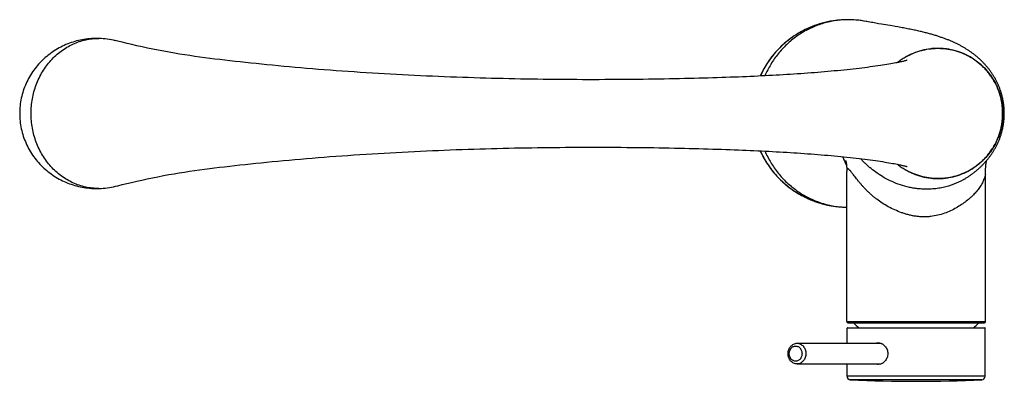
# Model space of a CAD drawing. Header units: millimetres. Extents: x -44 to 730, y -450 to 386.
# Tile 1 of 23: x -44 to 241, y -401 to -296. Entities that reach past the tile are written whole.
import ezdxf

# ---------------------------------------------------------------- set-up
doc = ezdxf.new("R2010")
doc.units = ezdxf.units.MM
doc.header["$LTSCALE"] = 23.1
doc.layers.get('0').update_dxf_attribs({"linetype": 'CONTINUOUS'})

msp = doc.modelspace()

# ---------------------------------------------------------------- linework, layer by layer
at = {"color": 7, "linetype": 'CONTINUOUS'}
for p, q in [((201.52, -296.55), (201.11, -296.47)), ((202.02, -296.64), (201.52, -296.55)), ((205.4, -297.24), (204.53, -297.09)), ((208.42, -297.75), (205.4, -297.24)), ((209.27, -297.9), (208.42, -297.75)), ((195.01, -336.71), (195.01, -336.7)), ((195.31, -339.63), (195.32, -339.8)), ((195.32, -339.79), (195.32, -339.8)), ((195.32, -383.25), (195.32, -339.8)), ((235.42, -340.7), (235.42, -340.7)), ((235.42, -383.25), (235.42, -340.7)), ((229.16, -342.13), (228.95, -342.25)), ((195.62, -383.55), (235.12, -383.55)), ((195.37, -389.5), (195.37, -385.15)), ((195.52, -385), (235.22, -385)), ((235.37, -399.05), (235.37, -385.15)), ((180.94, -389.5), (204.61, -389.5)), ((180.94, -395.5), (204.61, -395.5)), ((195.37, -399.05), (195.37, -395.5))]:
    msp.add_line(p, q, dxfattribs=at)
at = {"color": 9, "linetype": 'CONTINUOUS'}
for p, q in [((194.42, -350.13), (194.42, -350.13)), ((195.32, -383.25), (235.42, -383.25)), ((233.52, -383.64), (197.21, -383.64)), ((235.37, -385.15), (195.37, -385.15)), ((235.37, -399.05), (195.37, -399.05)), ((234.41, -400.05), (196.32, -400.05))]:
    msp.add_line(p, q, dxfattribs=at)
at = {"color": 7, "linetype": 'CONTINUOUS'}
for points in [[(194.42, -295.97), (193.84, -296), (193.22, -296.05), (192.61, -296.11), (192, -296.18), (191.4, -296.27), (190.79, -296.37), (190.19, -296.48), (189.59, -296.61), (188.99, -296.75), (188.4, -296.9), (187.81, -297.06), (187.23, -297.24), (186.65, -297.43), (186.07, -297.63), (185.5, -297.84), (184.94, -298.07), (184.38, -298.3), (183.82, -298.55), (183.27, -298.81), (182.73, -299.09), (182.19, -299.37), (181.67, -299.67), (181.14, -299.97), (180.63, -300.29), (180.12, -300.62), (179.62, -300.96), (179.13, -301.31), (178.65, -301.67), (178.17, -302.04), (177.7, -302.42), (177.24, -302.81), (176.8, -303.21), (176.36, -303.62), (175.92, -304.04), (175.5, -304.47), (175.09, -304.9), (174.69, -305.34), (174.3, -305.8), (173.92, -306.26), (173.55, -306.72), (173.19, -307.2), (172.84, -307.68), (172.51, -308.17), (172.18, -308.67), (171.87, -309.17), (171.57, -309.68), (171.27, -310.19), (170.99, -310.71), (170.73, -311.24), (170.47, -311.77), (170.26, -312.23)], [(201.11, -296.47), (200.94, -296.44), (200.35, -296.33), (199.76, -296.24), (199.16, -296.16), (198.57, -296.09), (197.97, -296.04), (197.37, -295.99), (196.78, -295.96), (196.18, -295.95), (195.58, -295.94), (194.98, -295.95), (194.42, -295.97)], [(204.53, -297.09), (203.67, -296.94), (203.25, -296.86), (202.83, -296.79), (202.42, -296.72), (202.02, -296.64)], [(240.9, -323.05), (240.9, -322.88), (240.9, -322.68), (240.89, -322.48), (240.88, -322.28), (240.88, -322.08), (240.87, -321.88), (240.85, -321.68), (240.84, -321.48), (240.82, -321.27), (240.8, -321.07), (240.78, -320.86), (240.76, -320.64), (240.73, -320.43), (240.7, -320.22), (240.67, -320), (240.63, -319.78), (240.6, -319.56), (240.56, -319.35), (240.52, -319.13), (240.47, -318.91), (240.43, -318.69), (240.38, -318.47), (240.32, -318.24), (240.27, -318.02), (240.21, -317.8), (240.15, -317.57), (240.08, -317.35), (240.02, -317.12), (239.95, -316.9), (239.88, -316.67), (239.8, -316.45), (239.72, -316.23), (239.64, -316), (239.56, -315.78), (239.48, -315.57), (239.39, -315.35), (239.3, -315.13), (239.21, -314.92), (239.12, -314.71), (239.03, -314.5), (238.93, -314.29), (238.83, -314.09), (238.73, -313.89), (238.63, -313.68), (238.53, -313.48), (238.42, -313.29), (238.32, -313.09), (238.21, -312.89), (238.1, -312.7), (237.98, -312.51), (237.87, -312.32), (237.75, -312.13), (237.63, -311.94), (237.51, -311.75), (237.39, -311.56), (237.27, -311.38), (237.14, -311.19), (237.01, -311.01), (236.88, -310.83), (236.75, -310.65), (236.62, -310.47), (236.48, -310.29), (236.35, -310.12), (236.21, -309.95), (236.07, -309.77), (235.93, -309.6), (235.79, -309.44), (235.64, -309.27), (235.5, -309.11), (235.36, -308.94), (235.21, -308.78), (235.06, -308.63), (234.92, -308.47), (234.77, -308.32), (234.62, -308.17), (234.47, -308.02), (234.32, -307.87), (234.17, -307.73), (234.02, -307.58), (233.87, -307.44), (233.72, -307.3), (233.56, -307.16), (233.41, -307.02), (233.25, -306.89), (233.1, -306.75), (232.94, -306.62), (232.78, -306.49), (232.62, -306.36), (232.46, -306.23), (232.3, -306.1), (232.13, -305.97), (231.97, -305.85), (231.8, -305.72), (231.64, -305.6), (231.47, -305.48), (231.3, -305.35), (231.13, -305.23), (230.95, -305.11), (230.78, -305), (230.61, -304.88), (230.43, -304.76), (230.25, -304.65), (230.07, -304.53), (229.89, -304.42), (229.71, -304.31), (229.53, -304.2), (229.34, -304.09), (229.16, -303.98), (228.97, -303.87), (228.78, -303.76), (228.59, -303.65), (228.4, -303.55), (228.21, -303.44), (228.01, -303.34), (227.82, -303.24), (227.62, -303.14), (227.42, -303.04), (227.22, -302.94), (227.02, -302.84), (226.82, -302.74), (226.61, -302.64), (226.41, -302.55), (226.2, -302.45), (225.99, -302.36), (225.78, -302.26), (225.56, -302.17), (225.35, -302.08), (225.13, -301.99), (224.92, -301.9), (224.7, -301.81), (224.47, -301.72), (224.25, -301.63), (224.02, -301.55), (223.8, -301.46), (223.57, -301.37), (223.33, -301.29), (223.1, -301.2), (222.86, -301.12), (222.62, -301.04), (222.38, -300.95), (222.13, -300.87), (221.89, -300.79), (221.64, -300.71), (221.39, -300.63), (221.13, -300.55), (220.87, -300.47), (220.61, -300.39), (220.34, -300.31), (220.07, -300.24), (219.8, -300.16), (219.52, -300.08), (219.24, -300), (218.96, -299.93), (218.67, -299.85), (218.37, -299.77), (218.07, -299.7), (217.77, -299.62), (217.46, -299.54), (217.15, -299.47), (216.83, -299.39), (216.5, -299.32), (216.17, -299.24), (215.83, -299.17), (215.49, -299.09), (215.14, -299.01), (214.79, -298.94), (214.42, -298.86), (214.05, -298.79), (213.68, -298.71), (213.3, -298.64), (212.91, -298.56), (212.52, -298.49), (212.12, -298.41), (211.72, -298.34), (211.32, -298.26), (210.92, -298.19), (210.51, -298.12), (210.1, -298.04), (209.27, -297.9)], [(212.76, -307.67), (212.76, -307.67), (212.75, -307.67), (212.73, -307.68), (212.69, -307.69), (212.63, -307.71), (212.56, -307.74), (212.46, -307.77), (212.34, -307.8), (212.2, -307.84), (212.04, -307.88), (211.85, -307.93), (211.65, -307.98), (211.42, -308.04), (211.17, -308.1), (210.89, -308.16), (210.58, -308.23), (210.25, -308.3), (209.88, -308.37), (209.48, -308.45), (209.05, -308.53), (208.57, -308.62), (208.06, -308.71), (207.52, -308.81), (206.94, -308.91), (206.32, -309.01), (205.68, -309.11), (205.02, -309.21), (204.32, -309.31), (203.61, -309.41), (202.87, -309.51), (202.11, -309.61), (201.32, -309.72), (200.52, -309.82), (199.7, -309.92), (198.86, -310.02), (198.01, -310.12), (197.14, -310.21), (196.26, -310.31), (195.37, -310.41), (194.46, -310.5), (193.55, -310.59), (192.63, -310.68), (191.7, -310.77), (190.76, -310.85), (189.81, -310.94), (188.86, -311.02), (187.89, -311.1), (186.92, -311.18), (185.94, -311.26), (184.96, -311.33), (183.97, -311.41), (182.98, -311.48), (181.98, -311.55), (180.97, -311.62), (179.96, -311.68), (178.94, -311.75), (177.92, -311.81), (176.9, -311.88), (175.87, -311.94), (174.84, -311.99), (173.8, -312.05), (172.75, -312.11), (171.69, -312.16), (170.63, -312.22), (169.55, -312.27), (168.47, -312.32), (167.36, -312.37), (166.24, -312.42), (165.1, -312.46), (163.94, -312.51), (162.76, -312.56), (161.56, -312.6), (160.34, -312.64), (159.1, -312.69), (157.83, -312.73), (156.54, -312.77), (155.22, -312.81), (153.89, -312.85), (152.53, -312.89), (151.15, -312.92), (149.76, -312.96), (148.34, -312.99), (146.9, -313.02), (145.45, -313.05), (143.98, -313.08), (142.49, -313.11), (140.98, -313.13), (139.47, -313.16), (137.93, -313.18), (136.38, -313.2), (134.82, -313.22), (133.25, -313.23), (131.67, -313.25), (130.08, -313.26), (128.48, -313.27), (126.87, -313.28), (125.27, -313.28), (123.66, -313.29), (122.04, -313.29), (120.43, -313.29), (118.81, -313.29), (117.19, -313.28), (115.57, -313.27), (113.94, -313.26), (112.32, -313.25), (110.7, -313.23), (109.07, -313.22), (107.44, -313.2), (105.8, -313.17), (104.16, -313.15), (102.51, -313.12), (100.86, -313.09), (99.21, -313.06), (97.54, -313.02), (95.88, -312.99), (94.2, -312.95), (92.52, -312.9), (90.84, -312.86), (89.15, -312.81), (87.45, -312.75), (85.75, -312.7), (84.04, -312.64), (82.33, -312.58), (80.61, -312.52), (78.89, -312.45), (77.16, -312.38), (75.43, -312.31), (73.69, -312.23), (71.96, -312.15), (70.21, -312.07), (68.47, -311.98), (66.73, -311.89), (64.98, -311.8), (63.23, -311.71), (61.49, -311.61), (59.74, -311.51), (57.99, -311.4), (56.24, -311.29), (54.49, -311.18), (52.75, -311.06), (51, -310.94), (49.27, -310.82), (47.53, -310.69), (45.8, -310.56), (44.08, -310.43), (42.37, -310.3), (40.67, -310.16), (38.97, -310.02), (37.29, -309.88), (35.62, -309.73), (33.96, -309.58), (32.32, -309.43), (30.69, -309.28), (29.07, -309.13), (27.48, -308.97), (25.9, -308.81), (24.33, -308.65), (22.78, -308.49), (21.26, -308.33), (19.75, -308.17), (18.25, -308), (16.78, -307.83), (15.32, -307.67), (13.87, -307.49), (12.43, -307.32), (10.98, -307.14), (9.54, -306.95), (8.09, -306.75), (6.63, -306.55), (5.16, -306.34), (3.68, -306.11), (2.19, -305.88), (0.68, -305.63), (-0.85, -305.37), (-2.4, -305.08), (-3.97, -304.78), (-5.54, -304.47), (-7.1, -304.15), (-8.64, -303.81), (-10.15, -303.48), (-11.61, -303.14), (-13.02, -302.81), (-14.38, -302.48), (-15.66, -302.17), (-16.34, -302)], [(229.16, -342.13), (229.34, -342.02), (229.53, -341.91), (229.71, -341.79), (229.89, -341.68), (230.07, -341.57), (230.25, -341.45), (230.43, -341.34), (230.61, -341.22), (230.78, -341.1), (230.95, -340.99), (231.13, -340.87), (231.3, -340.75), (231.47, -340.63), (231.63, -340.5), (231.8, -340.38), (231.97, -340.25), (232.13, -340.13), (232.29, -340), (232.46, -339.87), (232.62, -339.74), (232.78, -339.61), (232.94, -339.48), (233.09, -339.35), (233.25, -339.21), (233.41, -339.08), (233.56, -338.94), (233.72, -338.8), (233.87, -338.66), (234.02, -338.52), (234.17, -338.38), (234.32, -338.23), (234.47, -338.08), (234.62, -337.93), (234.77, -337.78), (234.92, -337.63), (235.06, -337.47), (235.21, -337.32), (235.36, -337.16), (235.5, -336.99), (235.64, -336.83), (235.79, -336.66), (235.93, -336.5), (236.07, -336.33), (236.21, -336.16), (236.35, -335.98), (236.48, -335.81), (236.62, -335.63), (236.75, -335.45), (236.88, -335.27), (237.01, -335.09), (237.14, -334.91), (237.27, -334.72), (237.39, -334.54), (237.51, -334.35), (237.63, -334.16), (237.75, -333.97), (237.87, -333.78), (237.98, -333.59), (238.1, -333.4), (238.21, -333.21), (238.32, -333.01), (238.42, -332.82), (238.53, -332.62), (238.63, -332.42), (238.73, -332.22), (238.83, -332.01), (238.93, -331.81), (239.03, -331.6), (239.12, -331.39), (239.21, -331.18), (239.3, -330.97), (239.39, -330.75), (239.48, -330.54), (239.56, -330.32), (239.64, -330.1), (239.72, -329.88), (239.8, -329.65), (239.88, -329.43), (239.95, -329.21), (240.02, -328.98), (240.08, -328.76), (240.15, -328.53), (240.21, -328.31), (240.27, -328.08), (240.32, -327.86), (240.38, -327.64), (240.43, -327.42), (240.47, -327.2), (240.52, -326.98), (240.56, -326.76), (240.6, -326.54), (240.63, -326.32), (240.67, -326.1), (240.7, -325.89), (240.73, -325.67), (240.76, -325.46), (240.78, -325.25), (240.8, -325.04), (240.82, -324.83), (240.84, -324.62), (240.85, -324.42), (240.87, -324.22), (240.88, -324.02), (240.88, -323.82), (240.89, -323.62), (240.9, -323.42), (240.9, -323.22), (240.9, -323.05)], [(-16.34, -344.1), (-15.69, -343.94), (-14.42, -343.63), (-13.09, -343.31), (-11.69, -342.98), (-10.23, -342.64), (-8.73, -342.31), (-7.2, -341.98), (-5.64, -341.65), (-4.07, -341.34), (-2.5, -341.03), (-0.95, -340.75), (0.59, -340.49), (2.1, -340.24), (3.6, -340), (5.08, -339.78), (6.55, -339.56), (8, -339.36), (9.45, -339.16), (10.9, -338.98), (12.34, -338.79), (13.79, -338.62), (15.24, -338.44), (16.7, -338.28), (18.17, -338.11), (19.66, -337.94), (21.17, -337.78), (22.7, -337.62), (24.25, -337.46), (25.81, -337.3), (27.39, -337.14), (28.99, -336.98), (30.6, -336.83), (32.23, -336.68), (33.88, -336.53), (35.53, -336.38), (37.2, -336.23), (38.89, -336.09), (40.58, -335.95), (42.28, -335.81), (44, -335.68), (45.72, -335.54), (47.45, -335.41), (49.18, -335.29), (50.92, -335.17), (52.66, -335.05), (54.41, -334.93), (56.16, -334.82), (57.91, -334.71), (59.66, -334.6), (61.41, -334.5), (63.15, -334.4), (64.9, -334.3), (66.65, -334.21), (68.39, -334.12), (70.14, -334.04), (71.88, -333.95), (73.62, -333.87), (75.35, -333.8), (77.09, -333.72), (78.81, -333.65), (80.54, -333.59), (82.26, -333.52), (83.97, -333.46), (85.68, -333.4), (87.38, -333.35), (89.08, -333.3), (90.77, -333.25), (92.46, -333.2), (94.14, -333.16), (95.81, -333.12), (97.48, -333.08), (99.14, -333.04), (100.8, -333.01), (102.45, -332.98), (104.1, -332.95), (105.74, -332.93), (107.38, -332.9), (109.01, -332.88), (110.64, -332.87), (112.26, -332.85), (113.89, -332.84), (115.51, -332.83), (117.13, -332.82), (118.75, -332.82), (120.37, -332.81), (121.99, -332.81), (123.6, -332.81), (125.21, -332.82), (126.82, -332.82), (128.43, -332.83), (130.03, -332.84), (131.62, -332.85), (133.2, -332.87), (134.78, -332.88), (136.34, -332.9), (137.89, -332.92), (139.42, -332.94), (140.94, -332.97), (142.45, -332.99), (143.94, -333.02), (145.41, -333.05), (146.86, -333.08), (148.3, -333.11), (149.72, -333.14), (151.12, -333.18), (152.5, -333.21), (153.85, -333.25), (155.19, -333.29), (156.51, -333.33), (157.8, -333.37), (159.07, -333.41), (160.31, -333.46), (161.54, -333.5), (162.74, -333.54), (163.92, -333.59), (165.08, -333.64), (166.22, -333.68), (167.34, -333.73), (168.44, -333.78), (169.53, -333.83), (170.61, -333.88), (171.67, -333.94), (172.73, -333.99), (173.78, -334.05), (174.82, -334.11), (175.85, -334.16), (176.88, -334.22), (177.91, -334.29), (178.93, -334.35), (179.94, -334.42), (180.95, -334.48), (181.96, -334.55), (182.96, -334.62), (183.96, -334.69), (184.95, -334.77), (185.93, -334.84), (186.91, -334.92), (187.88, -335), (188.84, -335.08), (189.8, -335.16), (190.75, -335.25), (191.69, -335.33), (192.62, -335.42), (193.54, -335.51), (194.45, -335.6), (195.36, -335.69), (196.25, -335.79), (197.13, -335.89), (198, -335.98), (198.86, -336.08), (199.7, -336.18), (200.52, -336.28), (201.32, -336.38), (202.1, -336.49), (202.86, -336.59), (203.6, -336.69), (204.32, -336.79), (205.01, -336.89), (205.68, -336.99), (206.32, -337.1), (206.93, -337.19), (207.51, -337.29), (208.06, -337.39), (208.57, -337.48), (209.04, -337.57), (209.48, -337.65), (209.88, -337.73), (210.25, -337.8), (210.58, -337.87), (210.89, -337.94), (211.16, -338), (211.42, -338.06), (211.65, -338.12), (211.85, -338.17), (212.04, -338.22), (212.2, -338.26), (212.34, -338.3), (212.46, -338.33), (212.55, -338.36), (212.63, -338.39), (212.69, -338.41), (212.73, -338.42), (212.75, -338.43)], [(170.26, -333.87), (170.47, -334.33), (170.73, -334.86), (170.99, -335.38), (171.27, -335.9), (171.56, -336.42), (171.87, -336.93), (172.18, -337.43), (172.51, -337.93), (172.84, -338.42), (173.19, -338.9), (173.55, -339.37), (173.92, -339.84), (174.3, -340.3), (174.69, -340.75), (175.09, -341.2), (175.5, -341.63), (175.92, -342.06), (176.35, -342.48), (176.79, -342.89), (177.24, -343.29), (177.7, -343.68), (178.17, -344.06), (178.64, -344.43), (179.13, -344.79), (179.62, -345.14), (180.12, -345.48), (180.63, -345.81), (181.14, -346.13), (181.66, -346.43), (182.19, -346.73), (182.73, -347.01), (183.27, -347.29), (183.82, -347.55), (184.37, -347.8), (184.93, -348.03), (185.5, -348.26), (186.07, -348.47), (186.65, -348.67), (187.23, -348.86), (187.81, -349.04), (188.4, -349.2), (188.99, -349.35), (189.59, -349.49), (190.19, -349.62), (190.79, -349.73), (191.39, -349.83), (192, -349.92), (192.61, -349.99), (193.22, -350.05), (193.83, -350.1), (194.42, -350.13)], [(195.01, -336.71), (195.01, -336.71), (195.01, -336.72), (195.02, -336.74), (195.02, -336.76), (195.03, -336.79), (195.04, -336.82), (195.05, -336.86), (195.06, -336.9), (195.07, -336.95), (195.08, -337), (195.09, -337.06), (195.1, -337.12), (195.11, -337.19), (195.12, -337.26), (195.14, -337.35), (195.15, -337.43), (195.16, -337.52), (195.18, -337.61), (195.19, -337.71), (195.2, -337.81), (195.21, -337.91), (195.23, -338.01), (195.24, -338.12), (195.25, -338.24), (195.26, -338.36), (195.27, -338.49), (195.28, -338.64), (195.29, -338.78), (195.3, -338.94), (195.3, -339.1), (195.31, -339.27), (195.31, -339.45), (195.31, -339.63)], [(235.42, -340.7), (235.42, -340.5), (235.42, -340.28), (235.42, -340.06), (235.43, -339.85), (235.44, -339.64), (235.45, -339.43), (235.46, -339.23), (235.47, -339.03), (235.49, -338.83), (235.51, -338.64), (235.52, -338.46), (235.54, -338.28), (235.56, -338.1), (235.58, -337.93), (235.6, -337.76), (235.62, -337.6), (235.64, -337.45), (235.66, -337.3), (235.69, -337.16), (235.71, -337.02), (235.73, -336.88), (235.75, -336.75), (235.76, -336.69)], [(194.42, -350.13), (194.98, -350.15), (195.32, -350.15)]]:
    msp.add_lwpolyline(points, dxfattribs=at)
at = {"color": 9, "linetype": 'CONTINUOUS'}
for centre, radius, start, end in [((195.69, -324.26), 28.32, 93.9242, 107.0346), ((195.69, -324.18), 28.24, 92.5824, 93.9284), ((195.69, -324.14), 28.19, 91.2027, 92.5815), ((195.69, -324.23), 28.28, 79.2534, 91.1973), ((195.67, -324.33), 28.39, 78.955, 79.265), ((221.74, -322.92), 18.7, 120.6072, 121.3058), ((221.74, -322.92), 18.71, 119.8853, 120.6072), ((221.74, -322.92), 18.71, 118.95, 119.8853), ((199.63, -339.8), 4.31, 179.5682, 179.9536), ((221.74, -323.19), 18.7, 238.6998, 239.4), ((221.74, -323.18), 18.71, 240.1196, 241.0543), ((195.69, -321.84), 28.32, 252.9613, 266.0731), ((195.69, -321.91), 28.24, 266.0688, 267.4175), ((195.69, -321.96), 28.19, 267.4185, 268.7949), ((195.69, -321.93), 28.22, 268.7947, 269.2446)]:
    msp.add_arc(centre, radius, start, end, dxfattribs=at)
at = {"color": 7, "linetype": 'CONTINUOUS'}
for centre, radius, start, end in [((-21.8, -324.17), 22.82, 76.1639, 88.3813), ((-21.8, -321.93), 22.82, 271.6187, 283.8361), ((195.62, -383.25), 0.3, 180, 270), ((197.42, -383.42), 0.3, 205.5195, 226.7554), ((215.37, -364.34), 26.5, 226.7554, 231.2407), ((215.37, -364.34), 26.5, 308.7593, 313.2446), ((233.32, -383.42), 0.3, 313.2446, 334.4805), ((235.12, -383.25), 0.3, 270, 360), ((195.52, -385.15), 0.15, 90, 180), ((235.22, -385.15), 0.15, 0, 90), ((204.47, -391.54), 2.11, 89.9481, 105.2984), ((204.6, -391.53), 2.11, 93.5587, 105.309), ((204.61, -391.56), 2.14, 92.5497, 93.5712), ((204.47, -393.46), 2.11, 254.7015, 270.0519), ((204.6, -393.47), 2.1, 254.6741, 266.4582), ((204.61, -393.44), 2.14, 266.4288, 267.4503), ((196.37, -399.05), 1, 180, 267.2706), ((215.37, -0.5), 400, 267.2706, 272.7294), ((234.37, -399.05), 1, 272.7294, 360)]:
    msp.add_arc(centre, radius, start, end, dxfattribs=at)
at = {"color": 9, "linetype": 'CONTINUOUS'}
for points, knots in [([(194.42, -295.97), (193.2, -296.04), (191.39, -296.27), (189.02, -296.83), (186.69, -297.56), (183.88, -298.78), (181.26, -300.38), (179.31, -301.87), (177.46, -303.49), (175.79, -305.31), (174.31, -307.28), (172.96, -309.36), (172.12, -311.03), (171.63, -312.16)], [0, 0, 0, 0, 0.123916, 0.185964, 0.248064, 0.372399, 0.497078, 0.559599, 0.622227, 0.747728, 0.810668, 0.873709, 1, 1, 1, 1]), ([(187.4, -297.19), (186.46, -297.47), (184.62, -298.15), (182.41, -299.22), (180.73, -300.22), (179.1, -301.3), (177.17, -302.82), (175.06, -304.87), (173.18, -307.14), (171.56, -309.59), (170.67, -311.34), (170.27, -312.23)], [0, 0, 0, 0, 0.124997, 0.249993, 0.312513, 0.375033, 0.500027, 0.625022, 0.750015, 0.875008, 1, 1, 1, 1]), ([(-40.8, -323.05), (-40.8, -322.34), (-40.74, -320.92), (-40.46, -318.81), (-39.99, -316.75), (-39.34, -314.74), (-38.52, -312.81), (-37.52, -310.98), (-36.37, -309.27), (-35.08, -307.69), (-33.65, -306.26), (-32.1, -304.98), (-30.44, -303.89), (-28.7, -302.97), (-26.88, -302.25), (-25, -301.73), (-23.09, -301.42), (-21.8, -301.35), (-21.16, -301.35)], [0, 0, 0, 0, 0.065551, 0.130989, 0.196203, 0.261094, 0.325569, 0.389552, 0.452984, 0.515826, 0.57806, 0.639692, 0.700751, 0.761291, 0.821386, 0.881128, 0.940626, 1, 1, 1, 1]), ([(212.8, -306.48), (213.51, -306.1), (214.62, -305.59), (216.14, -305.05), (217.7, -304.62), (219.7, -304.27), (221.72, -304.18), (223.34, -304.27), (224.94, -304.46), (226.92, -304.9), (229.21, -305.73), (231.37, -306.84), (233.36, -308.23), (235.16, -309.86), (236.48, -311.4), (237.4, -312.73), (238.24, -314.11), (239.12, -315.93), (239.76, -317.86), (240.12, -319.43), (240.31, -320.63), (240.43, -321.84), (240.46, -322.65), (240.46, -323.05)], [0, 0, 0, 0, 0.06249, 0.093751, 0.125012, 0.187501, 0.249991, 0.281252, 0.312513, 0.375002, 0.437492, 0.499981, 0.562471, 0.624961, 0.687451, 0.718712, 0.749974, 0.812464, 0.874955, 0.906216, 0.937477, 0.968739, 1, 1, 1, 1]), ([(-21.16, -344.75), (-21.8, -344.75), (-23.09, -344.68), (-25, -344.37), (-26.88, -343.85), (-28.7, -343.13), (-30.44, -342.21), (-32.1, -341.12), (-33.65, -339.85), (-35.08, -338.41), (-36.37, -336.83), (-37.52, -335.12), (-38.52, -333.29), (-39.34, -331.36), (-39.99, -329.35), (-40.46, -327.29), (-40.74, -325.18), (-40.8, -323.76), (-40.8, -323.05)], [0, 0, 0, 0, 0.059374, 0.118872, 0.178614, 0.238709, 0.299249, 0.360308, 0.42194, 0.484174, 0.547016, 0.610448, 0.674431, 0.738906, 0.803797, 0.869011, 0.934449, 1, 1, 1, 1]), ([(240.46, -323.05), (240.46, -323.45), (240.43, -324.26), (240.31, -325.47), (240.12, -326.67), (239.76, -328.24), (239.12, -330.17), (238.24, -331.99), (237.4, -333.38), (236.48, -334.7), (235.16, -336.24), (233.36, -337.87), (231.37, -339.26), (229.21, -340.37), (226.92, -341.2), (224.94, -341.64), (223.34, -341.83), (221.72, -341.92), (219.7, -341.83), (217.7, -341.48), (216.14, -341.05), (214.62, -340.51), (213.51, -340), (212.8, -339.62)], [0, 0, 0, 0, 0.031261, 0.062523, 0.093784, 0.125045, 0.187536, 0.250026, 0.281288, 0.312549, 0.375039, 0.437529, 0.500019, 0.562508, 0.624998, 0.687487, 0.718748, 0.750009, 0.812499, 0.874988, 0.906249, 0.93751, 1, 1, 1, 1]), ([(170.27, -333.87), (170.67, -334.76), (171.56, -336.51), (173.18, -338.97), (175.06, -341.23), (177.17, -343.28), (179.09, -344.8), (180.73, -345.88), (182.41, -346.88), (184.62, -347.95), (186.46, -348.63), (187.39, -348.91)], [0, 0, 0, 0, 0.124992, 0.249985, 0.374978, 0.499973, 0.624967, 0.687487, 0.750007, 0.875003, 1, 1, 1, 1]), ([(171.63, -333.94), (172.12, -335.08), (172.96, -336.74), (174.31, -338.82), (175.79, -340.79), (177.46, -342.61), (179.31, -344.24), (181.26, -345.72), (183.88, -347.32), (186.69, -348.54), (189.02, -349.27), (191.39, -349.83), (193.2, -350.06), (194.42, -350.13)], [0, 0, 0, 0, 0.126291, 0.189332, 0.252272, 0.377773, 0.440401, 0.502922, 0.627601, 0.751936, 0.814036, 0.876084, 1, 1, 1, 1]), ([(194.11, -335.57), (194.26, -335.98), (194.6, -336.81), (195, -337.61), (195.22, -338.01)], [0, 0, 0, 0, 0.487601, 1, 1, 1, 1]), ([(216.16, -344.85), (215.7, -344.81), (214.78, -344.69), (212.99, -344.36), (210.84, -343.77), (208.41, -342.82), (206.18, -341.68), (204.15, -340.4), (202.61, -339.24), (201.49, -338.29), (200.7, -337.57), (199.97, -336.86), (199.5, -336.37), (199.27, -336.13)], [0, 0, 0, 0, 0.071435, 0.142307, 0.281241, 0.41548, 0.544462, 0.66785, 0.785198, 0.841417, 0.895923, 0.948764, 1, 1, 1, 1]), ([(215.37, -352.8), (215.18, -352.78), (214.82, -352.72), (214.11, -352.59), (213.22, -352.38), (212.17, -352.09), (210.81, -351.64), (209.18, -350.98), (207.33, -350.04), (205.6, -349), (204.25, -348.06), (203.24, -347.28), (202.52, -346.67), (201.84, -346.06), (201.19, -345.43), (200.57, -344.8), (199.98, -344.16), (199.43, -343.53), (198.9, -342.9), (198.4, -342.29), (197.93, -341.69), (197.49, -341.12), (197.14, -340.66), (196.88, -340.32), (196.69, -340.09), (196.52, -339.88), (196.35, -339.68), (196.19, -339.51), (196.07, -339.38), (195.97, -339.28), (195.91, -339.22), (195.84, -339.17), (195.78, -339.13), (195.73, -339.09), (195.67, -339.06), (195.63, -339.04), (195.6, -339.02), (195.57, -339.01), (195.54, -339.01), (195.49, -339.02), (195.46, -339.04), (195.43, -339.08), (195.4, -339.13), (195.38, -339.19), (195.36, -339.27), (195.34, -339.39), (195.32, -339.55), (195.32, -339.69), (195.32, -339.76)], [0, 0, 0, 0, 0.021363, 0.042712, 0.085304, 0.127676, 0.169736, 0.252613, 0.333501, 0.412098, 0.488228, 0.525344, 0.561816, 0.597646, 0.632833, 0.667346, 0.701119, 0.734058, 0.766063, 0.796996, 0.826681, 0.854896, 0.881242, 0.893534, 0.905118, 0.915946, 0.925995, 0.935218, 0.943481, 0.947215, 0.950679, 0.953876, 0.956812, 0.959482, 0.961867, 0.963994, 0.964978, 0.965905, 0.96757, 0.969113, 0.970747, 0.972626, 0.974849, 0.977467, 0.980471, 0.983823, 0.991427, 1, 1, 1, 1]), ([(235.42, -340.7), (235.42, -340.71), (235.41, -340.74), (235.41, -340.81), (235.39, -340.92), (235.35, -341.07), (235.31, -341.24), (235.25, -341.43), (235.15, -341.72), (235.01, -342.12), (234.8, -342.61), (234.55, -343.13), (234.26, -343.66), (233.93, -344.2), (233.56, -344.74), (233, -345.47), (232.38, -346.17), (231.69, -346.86), (230.93, -347.57), (229.89, -348.44), (228.52, -349.43), (227, -350.37), (225.35, -351.22), (223.56, -351.96), (221.63, -352.53), (219.95, -352.83), (218.56, -352.95), (217.49, -352.97), (216.43, -352.93), (215.72, -352.85), (215.37, -352.8)], [0, 0, 0, 0, 0.001569, 0.003513, 0.008465, 0.014584, 0.021726, 0.029734, 0.038492, 0.057944, 0.079421, 0.102318, 0.12633, 0.151286, 0.177116, 0.203804, 0.2598, 0.28919, 0.319517, 0.382921, 0.449895, 0.520272, 0.59387, 0.670495, 0.749905, 0.831723, 0.873376, 0.915384, 0.957632, 1, 1, 1, 1]), ([(228.95, -342.25), (228.08, -342.74), (226.21, -343.63), (223.68, -344.39), (221.49, -344.78), (219.75, -344.95), (217.96, -344.98), (216.76, -344.91), (216.16, -344.85)], [0, 0, 0, 0, 0.22532, 0.467795, 0.595998, 0.728255, 0.863457, 1, 1, 1, 1]), ([(178.66, -392.5), (178.66, -392.36), (178.69, -392.07), (178.79, -391.66), (178.93, -391.34), (179.08, -391.1), (179.24, -390.89), (179.47, -390.66), (179.79, -390.46), (180.14, -390.33), (180.51, -390.29), (180.87, -390.33), (181.22, -390.46), (181.55, -390.66), (181.78, -390.89), (181.94, -391.1), (182.08, -391.34), (182.23, -391.66), (182.33, -392.07), (182.35, -392.36), (182.35, -392.5)], [0, 0, 0, 0, 0.067747, 0.134737, 0.200307, 0.232433, 0.264042, 0.32558, 0.385085, 0.442986, 0.5, 0.557014, 0.614915, 0.67442, 0.735958, 0.767567, 0.799693, 0.865263, 0.932253, 1, 1, 1, 1]), ([(180.94, -389.5), (181.11, -389.5), (181.44, -389.54), (181.92, -389.71), (182.36, -390), (182.74, -390.37), (183.05, -390.83), (183.29, -391.35), (183.43, -391.91), (183.46, -392.3), (183.46, -392.5)], [0, 0, 0, 0, 0.114043, 0.229861, 0.348888, 0.471981, 0.59933, 0.730487, 0.864487, 1, 1, 1, 1]), ([(182.35, -392.5), (182.35, -392.64), (182.33, -392.93), (182.23, -393.34), (182.08, -393.66), (181.94, -393.9), (181.78, -394.11), (181.55, -394.34), (181.22, -394.54), (180.87, -394.67), (180.51, -394.71), (180.14, -394.67), (179.79, -394.54), (179.47, -394.34), (179.24, -394.11), (179.08, -393.9), (178.93, -393.66), (178.79, -393.34), (178.69, -392.93), (178.66, -392.64), (178.66, -392.5)], [0, 0, 0, 0, 0.067747, 0.134737, 0.200307, 0.232433, 0.264042, 0.32558, 0.385085, 0.442986, 0.5, 0.557014, 0.614915, 0.67442, 0.735958, 0.767567, 0.799693, 0.865263, 0.932253, 1, 1, 1, 1]), ([(183.46, -392.5), (183.46, -392.7), (183.43, -393.09), (183.29, -393.65), (183.05, -394.17), (182.74, -394.63), (182.36, -395.01), (181.92, -395.29), (181.44, -395.46), (181.11, -395.5), (180.94, -395.5)], [0, 0, 0, 0, 0.135513, 0.269513, 0.40067, 0.528019, 0.651112, 0.770139, 0.885957, 1, 1, 1, 1])]:
    msp.add_open_spline(points, degree=3, knots=knots, dxfattribs=at)
at = {"color": 7, "linetype": 'CONTINUOUS'}
for points, knots in [([(-21.16, -301.35), (-21.88, -301.33), (-23.33, -301.36), (-25.49, -301.61), (-27.61, -302.06), (-29.69, -302.71), (-31.7, -303.56), (-33.62, -304.61), (-35.43, -305.84), (-37.12, -307.24), (-38.67, -308.81), (-40.05, -310.54), (-41.26, -312.4), (-42.27, -314.38), (-43.07, -316.45), (-43.66, -318.61), (-44.01, -320.82), (-44.09, -322.31), (-44.09, -323.05)], [0, 0, 0, 0, 0.061614, 0.123252, 0.184943, 0.24672, 0.30861, 0.370637, 0.432824, 0.495186, 0.557733, 0.620468, 0.683386, 0.746475, 0.809713, 0.873071, 0.936514, 1, 1, 1, 1]), ([(240.42, -323.05), (240.42, -322.61), (240.39, -321.73), (240.25, -320.42), (240.03, -319.13), (239.6, -317.42), (238.85, -315.35), (237.82, -313.41), (236.84, -311.95), (236.03, -310.92), (235.15, -309.94), (233.89, -308.72), (232.15, -307.36), (229.87, -306.04), (227.42, -305.06), (225.28, -304.54), (223.54, -304.3), (222.22, -304.22), (220.91, -304.23), (219.16, -304.36), (216.99, -304.77), (214.91, -305.47), (213.31, -306.2), (212.16, -306.83), (211.05, -307.55), (210.35, -308.07), (210, -308.35)], [0, 0, 0, 0, 0.03126, 0.06252, 0.093779, 0.125039, 0.187521, 0.250002, 0.281262, 0.312521, 0.343781, 0.375041, 0.437521, 0.500002, 0.562482, 0.624963, 0.656222, 0.687482, 0.718741, 0.750001, 0.812481, 0.874961, 0.906221, 0.937481, 0.96874, 1, 1, 1, 1]), ([(-44.09, -323.05), (-44.09, -323.79), (-44.01, -325.28), (-43.66, -327.49), (-43.07, -329.65), (-42.27, -331.73), (-41.26, -333.71), (-40.05, -335.57), (-38.67, -337.29), (-37.12, -338.86), (-35.43, -340.26), (-33.62, -341.49), (-31.7, -342.54), (-29.69, -343.39), (-27.61, -344.04), (-25.49, -344.49), (-23.33, -344.74), (-21.88, -344.77), (-21.16, -344.75)], [0, 0, 0, 0, 0.063486, 0.126929, 0.190287, 0.253525, 0.316614, 0.379532, 0.442267, 0.504814, 0.567176, 0.629363, 0.69139, 0.75328, 0.815057, 0.876748, 0.938386, 1, 1, 1, 1]), ([(210, -337.75), (210.35, -338.03), (211.05, -338.56), (212.16, -339.27), (213.31, -339.9), (214.91, -340.63), (216.99, -341.34), (219.16, -341.74), (220.91, -341.87), (222.22, -341.88), (223.54, -341.8), (225.28, -341.56), (227.42, -341.04), (229.87, -340.06), (232.15, -338.74), (233.89, -337.39), (235.15, -336.17), (236.03, -335.19), (236.84, -334.15), (237.82, -332.69), (238.85, -330.75), (239.6, -328.68), (240.03, -326.97), (240.25, -325.68), (240.39, -324.37), (240.42, -323.49), (240.42, -323.05)], [0, 0, 0, 0, 0.03126, 0.062519, 0.093779, 0.125039, 0.187519, 0.249999, 0.281259, 0.312518, 0.343778, 0.375037, 0.437518, 0.499998, 0.562479, 0.624959, 0.656219, 0.687479, 0.718738, 0.749998, 0.812479, 0.874961, 0.906221, 0.93748, 0.96874, 1, 1, 1, 1]), ([(178.3, -392.5), (178.3, -392.31), (178.32, -392.02), (178.4, -391.64), (178.52, -391.28), (178.71, -390.85), (179.04, -390.39), (179.44, -390.01), (179.9, -389.72), (180.41, -389.54), (180.77, -389.5), (180.94, -389.5)], [0, 0, 0, 0, 0.130358, 0.195314, 0.259949, 0.387815, 0.513657, 0.637418, 0.75937, 0.88002, 1, 1, 1, 1]), ([(204.47, -389.43), (204.64, -389.43), (204.99, -389.47), (205.49, -389.65), (205.96, -389.93), (206.38, -390.32), (206.72, -390.79), (206.98, -391.32), (207.14, -391.9), (207.2, -392.5), (207.14, -393.1), (206.98, -393.68), (206.72, -394.22), (206.38, -394.68), (205.96, -395.07), (205.49, -395.36), (204.99, -395.53), (204.64, -395.58), (204.47, -395.58)], [0, 0, 0, 0, 0.056613, 0.114973, 0.175354, 0.237699, 0.301739, 0.367089, 0.433323, 0.5, 0.566677, 0.632911, 0.698261, 0.762301, 0.824646, 0.885027, 0.943387, 1, 1, 1, 1]), ([(205.82, -389.85), (205.72, -389.8), (205.53, -389.69), (205.23, -389.58), (204.92, -389.52), (204.71, -389.5), (204.61, -389.5)], [0, 0, 0, 0, 0.257571, 0.509744, 0.756943, 1, 1, 1, 1]), ([(180.94, -395.5), (180.77, -395.5), (180.41, -395.46), (179.9, -395.28), (179.44, -394.99), (179.04, -394.61), (178.71, -394.15), (178.52, -393.72), (178.4, -393.36), (178.32, -392.98), (178.3, -392.69), (178.3, -392.5)], [0, 0, 0, 0, 0.119979, 0.24063, 0.362582, 0.486343, 0.612186, 0.740051, 0.804686, 0.869643, 1, 1, 1, 1]), ([(204.61, -395.5), (204.71, -395.5), (204.92, -395.49), (205.23, -395.42), (205.53, -395.31), (205.72, -395.21), (205.82, -395.15)], [0, 0, 0, 0, 0.243057, 0.490256, 0.742429, 1, 1, 1, 1])]:
    msp.add_open_spline(points, degree=3, knots=knots, dxfattribs=at)

doc.saveas('drawing.dxf')
